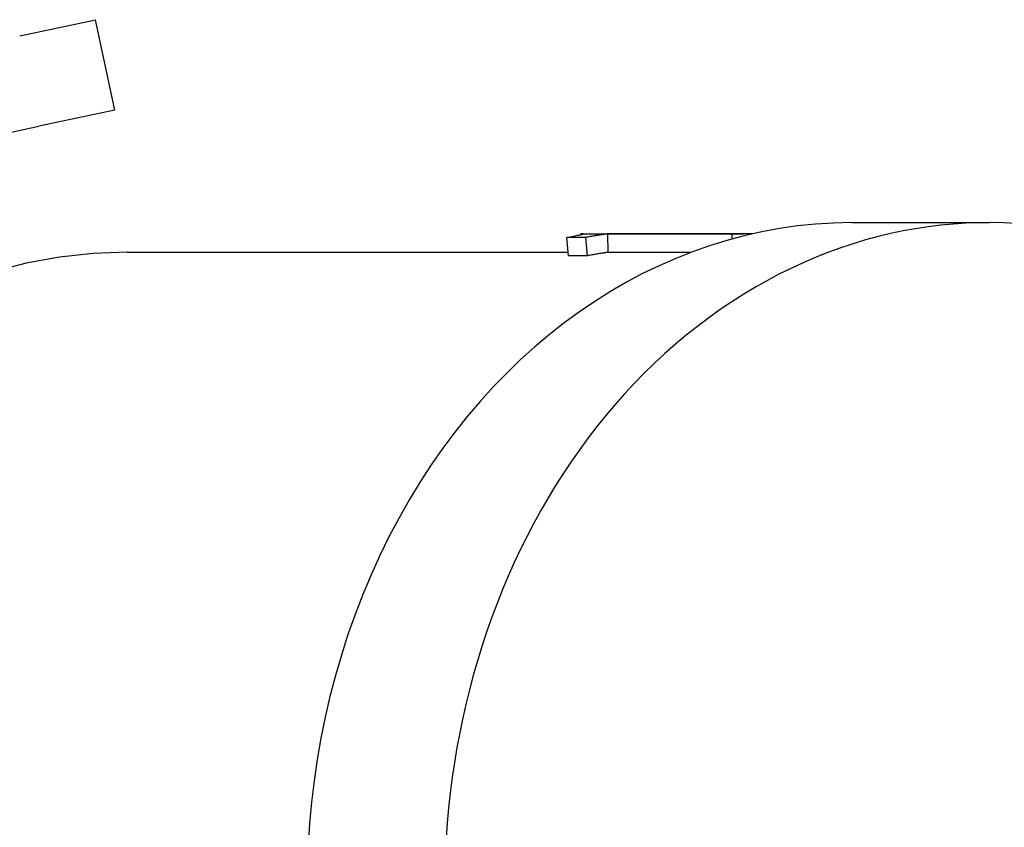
# Model space of a CAD drawing. Header units: millimetres. Extents: x 93 to 376, y -75 to 291.
# Tile 13 of 19: x 139 to 165, y 259 to 281. Entities that reach past the tile are written whole.
import ezdxf

# ---------------------------------------------------------------- set-up
doc = ezdxf.new("R2010")
doc.units = ezdxf.units.MM
doc.layers.add('Detail', color=2, linetype='Continuous')

msp = doc.modelspace()

# ---------------------------------------------------------------- linework, layer by layer
at = {"layer": 'Detail'}
for p, q in [((138.631, 280.629), (140.685, 281.065)), ((141.204, 278.62), (140.685, 281.065)), ((141.204, 278.62), (139.15, 278.183)), ((134.294, 277.152), (139.15, 278.183)), ((161.146, 275.575), (164.874, 275.575)), ((153.814, 275.252), (153.814, 275.275)), ((153.902, 275.275), (158.22, 275.275)), ((157.911, 275.271), (154.547, 275.271)), ((154.555, 274.771), (154.547, 275.271)), ((157.913, 275.137), (157.911, 275.271)), ((153.947, 275.174), (153.436, 275.174)), ((153.479, 274.677), (153.436, 275.174)), ((153.991, 274.677), (153.947, 275.174)), ((141.537, 274.775), (153.471, 274.775)), ((153.991, 274.677), (153.479, 274.677)), ((156.788, 274.771), (154.555, 274.771))]:
    msp.add_line(p, q, dxfattribs=at)
at = {"layer": 'Detail', "flags": 128}
for points in [[(153.436, 275.174), (153.486, 275.185), (153.533, 275.195), (153.578, 275.204), (153.619, 275.213), (153.657, 275.221), (153.692, 275.228), (153.724, 275.234), (153.753, 275.24), (153.779, 275.245), (153.802, 275.25), (153.821, 275.254), (153.838, 275.258), (153.852, 275.261), (153.863, 275.264), (153.871, 275.266), (153.876, 275.268), (153.878, 275.27), (153.878, 275.271), (153.874, 275.272), (153.868, 275.273), (153.859, 275.274), (153.847, 275.274), (153.832, 275.274), (153.814, 275.275)], [(153.814, 275.275), (153.818, 275.275), (153.822, 275.275), (153.825, 275.275), (153.829, 275.275), (153.833, 275.275), (153.836, 275.275), (153.84, 275.275), (153.844, 275.275), (153.847, 275.275), (153.851, 275.275), (153.855, 275.275), (153.858, 275.275), (153.862, 275.275), (153.865, 275.275), (153.869, 275.275), (153.873, 275.275), (153.876, 275.275), (153.88, 275.275), (153.884, 275.275), (153.887, 275.275), (153.891, 275.275), (153.895, 275.275), (153.898, 275.275), (153.902, 275.275)], [(154.547, 275.271), (154.539, 275.27), (154.529, 275.269), (154.517, 275.267), (154.504, 275.266), (154.488, 275.264), (154.47, 275.261), (154.451, 275.259), (154.429, 275.256), (154.406, 275.253), (154.381, 275.249), (154.353, 275.246), (154.324, 275.241), (154.294, 275.237), (154.263, 275.232), (154.233, 275.227), (154.202, 275.221), (154.171, 275.216), (154.139, 275.21), (154.108, 275.204), (154.076, 275.199), (154.044, 275.193), (154.012, 275.187), (153.98, 275.18), (153.947, 275.174)], [(158.455, 275.273), (158.432, 275.273), (158.409, 275.273), (158.387, 275.274), (158.364, 275.274), (158.341, 275.274), (158.319, 275.275), (158.296, 275.275), (158.273, 275.275), (158.251, 275.275), (158.228, 275.275), (158.205, 275.275), (158.183, 275.275), (158.16, 275.275), (158.137, 275.275), (158.115, 275.274), (158.092, 275.274), (158.069, 275.274), (158.047, 275.274), (158.024, 275.273), (158.001, 275.273), (157.979, 275.272), (157.956, 275.272), (157.933, 275.271), (157.911, 275.271)], [(141.537, 274.775), (140.621, 274.741), (139.71, 274.641), (138.807, 274.475), (137.917, 274.243), (137.044, 273.949), (136.192, 273.593), (135.364, 273.178), (134.563, 272.706)], [(154.555, 274.771), (154.549, 274.77), (154.54, 274.769), (154.529, 274.767), (154.517, 274.766), (154.503, 274.764), (154.486, 274.762), (154.468, 274.759), (154.448, 274.757), (154.426, 274.754), (154.403, 274.75), (154.377, 274.746), (154.349, 274.742), (154.321, 274.738), (154.292, 274.733), (154.263, 274.728), (154.234, 274.723), (154.204, 274.717), (154.174, 274.712), (154.144, 274.706), (154.114, 274.701), (154.084, 274.695), (154.053, 274.689), (154.022, 274.683), (153.991, 274.677)]]:
    msp.add_lwpolyline(points, dxfattribs=at)
at = {"layer": 'Detail'}
for centre, start_param, end_param in [((164.874, 257.575), 5.30142, 9.797598), ((161.146, 257.575), 0, 3.141593)]:
    msp.add_ellipse(centre, major_axis=(0, 18), ratio=0.819152, start_param=start_param, end_param=end_param, dxfattribs=at)

doc.saveas('drawing.dxf')
